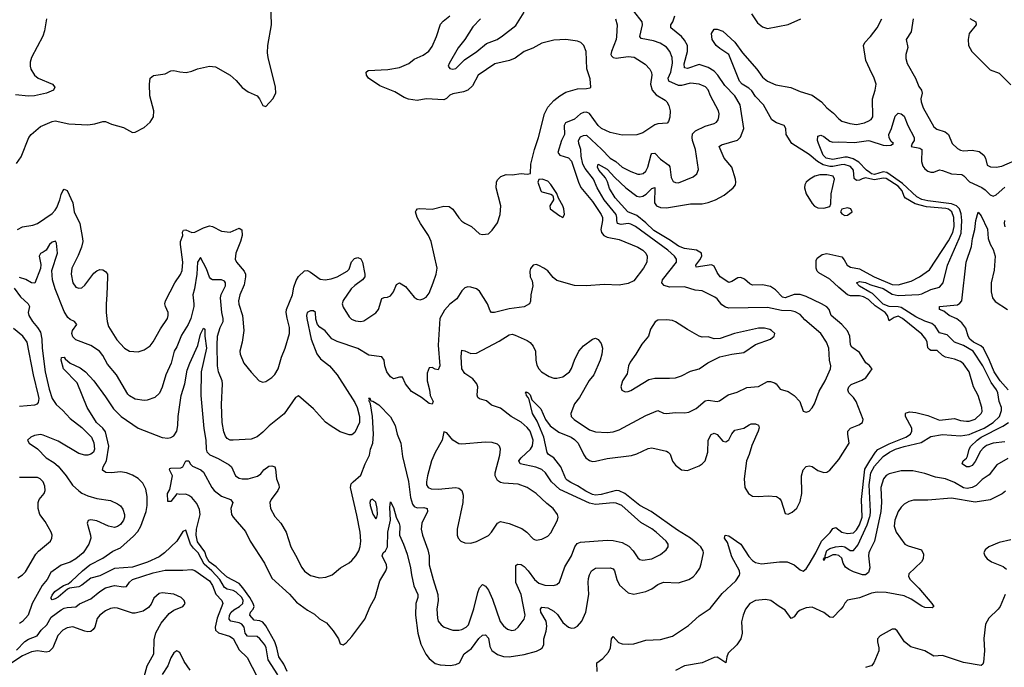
# Model space of a CAD drawing. Header units: inches. Extents: x 1694797 to 1849917, y 907313 to 1017959.
# Tile 97 of 256: x 1724271 to 1730906, y 942879 to 947244. Entities that reach past the tile are written whole.
import ezdxf

# ---------------------------------------------------------------- set-up
doc = ezdxf.new("R2010")
doc.units = ezdxf.units.IN
doc.header["$MEASUREMENT"] = 0
doc.layers.add('B7924', color=7, linetype='Continuous')
doc.layers.add('B7934', color=7, linetype='Continuous')

msp = doc.modelspace()

# ---------------------------------------------------------------- linework, layer by layer
at = {"layer": 'B7924', "color": 5}
for points, elevation in [([(1724250, 946274.4), (1724280.9, 946319.1), (1724333.3, 946450), (1724348.4, 946470), (1724410, 946524.7), (1724490, 946558.5), (1724510, 946562), (1724603, 946543), (1724730, 946536.1), (1724776.8, 946543.2), (1724830, 946558.3), (1724850, 946556.9), (1724890, 946539), (1724970, 946517.1), (1725030, 946482.8), (1725050, 946486.8), (1725110, 946518), (1725150, 946553.4), (1725173, 946590), (1725174, 946630), (1725147.6, 946730), (1725145.3, 946810), (1725150.8, 946849.2), (1725171.8, 946868.2), (1725250, 946878.3), (1725290, 946899.5), (1725310, 946901.7), (1725350, 946891.7), (1725392.3, 946887.7), (1725430, 946896.5), (1725470, 946913.1), (1725550, 946930.3), (1725590, 946927.2), (1725690, 946870.4), (1725730, 946834), (1725770, 946787.3), (1725810, 946757.3), (1725870.4, 946730.4), (1725887.3, 946710), (1725910, 946664.7), (1725930, 946658), (1725975.6, 946710), (1725996.9, 946750), (1725995.1, 946790), (1725944.7, 946990), (1725940.8, 947020.8), (1725943.5, 947070), (1725968.7, 947210), (1725964, 947356)], 820), ([(1726010, 942828.4), (1725946.1, 942930), (1725931.9, 943010), (1725922.8, 943030), (1725890, 943071.4), (1725870, 943086.4), (1725805.7, 943090), (1725790, 943108.8), (1725782.4, 943150), (1725768.8, 943168.8), (1725750, 943178), (1725693, 943190), (1725683.3, 943203.3), (1725685.5, 943230), (1725696.6, 943250), (1725713.1, 943266.9), (1725752.5, 943290), (1725773.4, 943310), (1725775.7, 943330), (1725766.7, 943350), (1725730, 943386.3), (1725710, 943397.4), (1725670, 943405.5), (1725650, 943416.2), (1725620.2, 943470), (1725566.2, 943530), (1725514, 943574), (1725472.4, 943650), (1725441.8, 943681.8), (1725422.5, 943710), (1725390, 943802.9), (1725370, 943795.1), (1725330.1, 943729.9), (1725247.7, 943650), (1725210, 943623.9), (1725131.7, 943588.3), (1725030, 943553.9), (1724910, 943545.9), (1724810, 943496.4), (1724750, 943478.8), (1724690, 943432.5), (1724670, 943422.1), (1724606.8, 943413.2), (1724593.4, 943406.6), (1724530, 943351.2), (1724510, 943339.8), (1724490, 943334.5), (1724483.6, 943343.6), (1724482.3, 943350), (1724490, 943365.5), (1724508.4, 943390), (1724565.1, 943430), (1724597.4, 943442.6), (1724620.3, 943459.7), (1724693.6, 943530), (1724742.7, 943570), (1724830, 943614.4), (1724897.8, 943662.2), (1724950, 943684.6), (1725037, 943763), (1725066.7, 943793.3), (1725088.1, 943830), (1725123, 943930), (1725130.4, 943970), (1725129.9, 944030), (1725120.8, 944080.8), (1725100.4, 944120.4), (1725070, 944151.7), (1725030, 944175.1), (1724990, 944189.8), (1724950, 944196), (1724890, 944189.8), (1724851.5, 944191.5), (1724828.3, 944208.3), (1724834, 944230), (1724856.5, 944270), (1724872, 944370), (1724850, 944465.4), (1724831.5, 944490), (1724788.6, 944530), (1724724.7, 944630), (1724657.1, 944797.1), (1724565.7, 944890), (1724550, 944948.7), (1724553.2, 944966.8), (1724570, 944970.4), (1724578, 944958), (1724610.1, 944930.1), (1724677.7, 944897.7), (1724714, 944870), (1724770.7, 944810.7), (1724850, 944702.7), (1724902.3, 944622.3), (1724954.5, 944570), (1725070, 944490.7), (1725230, 944427.3), (1725270, 944422.4), (1725290, 944427.1), (1725310, 944440.2), (1725328.7, 944471.3), (1725336.6, 944510), (1725338, 944570), (1725358.6, 944710), (1725382.7, 944790), (1725399.2, 944880.8), (1725416.2, 944930), (1725471.8, 945048.2), (1725490, 945125.5), (1725510, 945164), (1725517.3, 945157.3), (1725519, 945110), (1725530.5, 945030), (1725493.2, 944870), (1725491.2, 944710), (1725512.2, 944487.8), (1725526.1, 944410), (1725526.7, 944350), (1725531, 944331), (1725551, 944311), (1725607.4, 944287.4), (1725683, 944243), (1725697.3, 944230), (1725725.8, 944170), (1725750, 944154), (1725770, 944148.4), (1725810, 944149.2), (1725872.5, 944167.5), (1725895.9, 944184.1), (1725915.8, 944210), (1725950, 944234.6), (1725970, 944238), (1725990.3, 944230.3), (1725995.3, 944215.3), (1726000.2, 944150), (1726016.9, 944110), (1726018.8, 944090), (1726010.1, 944069.9), (1725964.6, 944010), (1725956.5, 943990), (1725961.1, 943950), (1725990, 943896.3), (1726030.2, 943850.2), (1726066.3, 943790), (1726097.7, 943690), (1726130, 943635.8), (1726171.5, 943551.5), (1726190, 943527.4), (1726230, 943498.3), (1726290, 943482.3), (1726333.5, 943486.5), (1726377.1, 943502.9), (1726432.7, 943550), (1726490, 943583.7), (1726510, 943599.5), (1726535.6, 943630), (1726555.8, 943664.2), (1726565.7, 943694.3), (1726570.4, 943730), (1726564.4, 943790), (1726543.4, 943903.4), (1726499.7, 944090), (1726505.4, 944114.6), (1726517, 944130), (1726570, 944173.4), (1726597.8, 944250), (1726628.9, 944310), (1726635, 944350), (1726649.9, 944390.1), (1726654.4, 944450), (1726648.2, 944570), (1726633.9, 944653.9), (1726626.6, 944673.4), (1726627.8, 944687.8), (1726624, 944690), (1726625.2, 944694.8), (1726630, 944693), (1726635.9, 944675.9), (1726650, 944674), (1726690, 944647.5), (1726770, 944568), (1726800.8, 944510), (1726815.4, 944450), (1726839.8, 944390), (1726850, 944301), (1726890, 944131), (1726903.3, 944023.3), (1726918, 943978), (1726930, 943963.9), (1726950, 943954.7), (1726995.2, 943955.2), (1727016.4, 943950), (1727019.1, 943930), (1726981.6, 943850), (1726977.2, 943810), (1726986.2, 943770), (1727022.2, 943670), (1727029.3, 943630), (1727031, 943570), (1727056.5, 943470), (1727088.6, 943370), (1727090.2, 943330), (1727081.3, 943270), (1727085.2, 943210), (1727090.4, 943190), (1727110, 943164.4), (1727130.8, 943150), (1727190, 943128.9), (1727230, 943128.9), (1727250, 943134.6), (1727279.5, 943150), (1727294.4, 943165.6), (1727330, 943273.4), (1727357.6, 943382.4), (1727370, 943414), (1727390, 943436.3), (1727410, 943426), (1727430, 943399.3), (1727457.7, 943337.7), (1727508.2, 943188.2), (1727530, 943158.4), (1727557.1, 943137.1), (1727587.7, 943127.7), (1727610, 943131.8), (1727629.7, 943150), (1727670, 943204.4), (1727676.2, 943230), (1727651, 943370), (1727614.2, 943450), (1727614.5, 943565.5), (1727624.7, 943575.3), (1727650, 943571), (1727670, 943558), (1727698.2, 943530), (1727741, 943470), (1727770, 943445.8), (1727810, 943432.3), (1727868.7, 943431.3), (1727890, 943438), (1727907.6, 943452.4), (1727944.6, 943555.4), (1727988.9, 943630), (1728010.9, 943690), (1728027.2, 943712.8), (1728050, 943722.8), (1728230, 943735.2), (1728270, 943733.1), (1728330, 943720.9), (1728375.5, 943695.5), (1728404.4, 943664.4), (1728436.4, 943616.4), (1728450, 943606.5), (1728470, 943601.3), (1728530, 943611.2), (1728590, 943639), (1728628, 943670), (1728639.7, 943690), (1728640.5, 943710), (1728628.2, 943730), (1728559.8, 943790), (1728530, 943812.9), (1728455.7, 943855.7), (1728328.4, 943970), (1728290, 943986.4), (1728270, 943988.6), (1728150, 943977.5), (1728110, 943985.7), (1727910, 944078.2), (1727854.3, 944130), (1727815, 944190), (1727790, 944213.3), (1727749, 944229), (1727642.6, 944250), (1727635.3, 944270), (1727649, 944290), (1727712.5, 944350), (1727727.1, 944372.9), (1727730.3, 944410), (1727710, 944469.8), (1727690, 944494.9), (1727650, 944530.7), (1727582.9, 944570), (1727510, 944625.1), (1727450, 944647), (1727415.5, 944675.5), (1727368.8, 944688.8), (1727358.3, 944698.3), (1727353, 944713), (1727358.9, 944770), (1727351.7, 944790), (1727324.3, 944824.3), (1727270, 944859.8), (1727249.8, 944890), (1727246.2, 944973.8), (1727250, 945016), (1727270, 945012.4), (1727310, 944994.6), (1727350, 944996), (1727502.4, 945077.6), (1727570, 945119), (1727590, 945123.6), (1727610, 945118.3), (1727690, 945082.3), (1727710, 945068.5), (1727730, 945044.4), (1727746.9, 945010), (1727749.2, 944950), (1727756.2, 944916.2), (1727768.9, 944890), (1727787, 944870), (1727838.6, 944838.6), (1727870, 944827.6), (1727890, 944827.7), (1727930, 944837.5), (1727974.9, 944870), (1727990, 944893.1), (1728009.9, 944950.1), (1728037.7, 945010), (1728070, 945046.3), (1728130, 945090.4), (1728150, 945097.1), (1728170, 945088.4), (1728190, 945060.5), (1728198.5, 945030), (1728194.5, 944990), (1728182.3, 944950), (1728139, 944850), (1728108.7, 944811.3), (1728042.7, 944697.3), (1728010, 944655.4), (1727983.9, 944590), (1727986.7, 944570), (1728007.2, 944550), (1728110, 944480.2), (1728150, 944467.1), (1728230, 944462.4), (1728270, 944466.9), (1728310, 944478.8), (1728490, 944575.2), (1728570, 944609), (1728610, 944591.6), (1728630, 944590.2), (1728690, 944596.9), (1728750, 944594), (1728780.6, 944599.4), (1728830, 944622.7), (1728890, 944674.2), (1728910, 944680.2), (1728969.7, 944670.3), (1728985.5, 944674.5), (1729044.5, 944715.5), (1729106.3, 944733.6), (1729170, 944765.6), (1729250, 944772.6), (1729310, 944805.2), (1729330, 944805.7), (1729356.3, 944796.3), (1729368.7, 944788.7), (1729394.6, 944754.6), (1729450, 944737), (1729490.6, 944710), (1729527.7, 944670), (1729550, 944604.7), (1729570, 944598), (1729590, 944606), (1729611.4, 944628.6), (1729625.8, 944654.2), (1729659, 944741), (1729698.5, 944810), (1729734.8, 944890), (1729736.4, 944910), (1729727.2, 944950), (1729722.2, 945030), (1729707.7, 945070), (1729669.7, 945130), (1729561.8, 945221.7), (1729530, 945256.4), (1729496.1, 945276.1), (1729470, 945281.3), (1729403.3, 945283.3), (1729310, 945304.1), (1729050, 945299.6), (1729026.4, 945306.4), (1729001.8, 945321.8), (1728970, 945362.7), (1728954.9, 945374.9), (1728870, 945416), (1728821.8, 945421.8), (1728750, 945444.4), (1728650, 945441.5), (1728612.8, 945452.8), (1728598.7, 945470), (1728603.1, 945490), (1728695.8, 945610), (1728697.6, 945630), (1728682.5, 945650), (1728637.9, 945690), (1728420.7, 945850), (1728390, 945865.7), (1728370, 945869.4), (1728324.6, 945864.6), (1728299.8, 945870), (1728293.8, 945890), (1728295.6, 945910), (1728291.2, 945930), (1728208.7, 946030), (1728162.7, 946110), (1728138, 946170), (1728081.5, 946241.5), (1728066.3, 946270), (1728054.8, 946325.2), (1728051.7, 946370), (1728037.7, 946410), (1728036.9, 946430), (1728050, 946453.5), (1728070, 946464.7), (1728090, 946466.7), (1728191.6, 946371.6), (1728248.8, 946310), (1728288.6, 946288.6), (1728330.3, 946250), (1728390, 946220.6), (1728436, 946204), (1728450, 946202), (1728471.9, 946208.1), (1728490, 946223.6), (1728503.9, 946250), (1728525.5, 946334.5), (1728530, 946342), (1728550, 946344.7), (1728590, 946303.8), (1728644.2, 946264.2), (1728652.9, 946252.9), (1728661.2, 946181.2), (1728673.8, 946153.8), (1728690, 946146.3), (1728710, 946145.5), (1728810, 946184.2), (1728834.1, 946205.9), (1728845.4, 946234.6), (1728825.3, 946370), (1728804.2, 946430), (1728801.4, 946450), (1728805.7, 946474.3), (1728825.7, 946494.3), (1728890, 946527.6), (1728950, 946545.2), (1728966, 946554), (1728977.2, 946570), (1728983.1, 946590), (1728984.8, 946610), (1728979.8, 946630), (1728926.6, 946730), (1728910.6, 946770.6), (1728891.7, 946791.7), (1728849.9, 946809.9), (1728790, 946816.5), (1728730, 946801.6), (1728710, 946800.9), (1728644.1, 946830), (1728639.6, 946850), (1728659, 946890), (1728670.4, 946950.4), (1728668.4, 946990), (1728652.3, 947030), (1728630, 947058.7), (1728586.9, 947086.9), (1728541, 947101), (1728457.6, 947117.6), (1728449.1, 947130), (1728467, 947210), (1728466.2, 947230), (1728410, 947301.2)], 740), ([(1727376.2, 947250), (1727324, 947196), (1727270, 947110.2), (1727224.8, 947055.2), (1727165, 946950), (1727159.2, 946930), (1727170, 946914.7), (1727189.8, 946909.8), (1727210, 946914.6), (1727267.5, 946972.5), (1727350.9, 947030), (1727416.7, 947083.3), (1727488.6, 947111.4), (1727525.1, 947134.9), (1727614.6, 947205.4), (1727670, 947295.3)], 760), ([(1729203, 947282.9), (1729243.4, 947223.3), (1729276.1, 947196.1), (1729310, 947185.2), (1729450, 947212.1), (1729535.6, 947250)], 720), ([(1724451.1, 947250), (1724438.9, 947170), (1724427.2, 947132.8), (1724350.2, 946990), (1724341, 946959), (1724340.6, 946930), (1724346.3, 946910), (1724371.4, 946870), (1724395.8, 946850), (1724492.2, 946810), (1724507, 946790), (1724499.3, 946770), (1724451.8, 946748.2), (1724370, 946731.4), (1724330, 946728.3), (1724243.1, 946736.9)], 820), ([(1724255.1, 945830), (1724290, 945847.5), (1724359.8, 945860.2), (1724390, 945870.8), (1724490, 945938.6), (1724510, 945959.7), (1724520.8, 945979.2), (1724541.4, 946030), (1724550, 946066.8), (1724562, 946090), (1724570, 946101.6), (1724590, 946092.7), (1724629.2, 946010), (1724637.6, 945950), (1724675, 945870), (1724694.5, 945770), (1724695.2, 945750), (1724687.1, 945710), (1724665.7, 945654.3), (1724623.2, 945570), (1724616.9, 945530), (1724629, 945470), (1724650, 945441.6), (1724670, 945434), (1724690, 945437.6), (1724710, 945454), (1724770, 945536.4), (1724790, 945552.4), (1724810, 945559.3), (1724830, 945558), (1724850, 945547.3), (1724861.6, 945530), (1724862.6, 945510), (1724859, 945390), (1724852.5, 945330), (1724853.1, 945270), (1724859.3, 945210), (1724870, 945176.3), (1724926.2, 945086.2), (1724976.4, 945030), (1725010.2, 945010.2), (1725070, 945004.6), (1725110, 945018.7), (1725150, 945047), (1725170, 945072.2), (1725218.7, 945161.3), (1725266, 945230), (1725272, 945250), (1725270.9, 945270), (1725254, 945310), (1725249.8, 945330), (1725253.1, 945350), (1725315.6, 945470), (1725354.4, 945525.6), (1725365.8, 945554.2), (1725370.4, 945610), (1725353.7, 945730), (1725355.4, 945750), (1725370.8, 945790), (1725368.8, 945811.2), (1725374, 945826), (1725390, 945828.8), (1725430, 945810.2), (1725450, 945811.8), (1725510, 945840.9), (1725550, 945854.3), (1725570, 945850.3), (1725630, 945819.6), (1725688.2, 945811.8), (1725750, 945838.4), (1725766.7, 945826.7), (1725769.1, 945790), (1725759.4, 945750), (1725727.4, 945670), (1725723.8, 945630), (1725732, 945610), (1725783.7, 945550), (1725791.7, 945530), (1725793, 945510), (1725783.8, 945456.2), (1725754.2, 945390), (1725745.2, 945350), (1725747.2, 945327.2), (1725772.7, 945250), (1725780.7, 945150), (1725770.3, 945070), (1725753.7, 945010), (1725755.8, 944990), (1725782, 944930), (1725830, 944868.5), (1725883.8, 944810), (1725910, 944802), (1725930, 944805.3), (1725970, 944833.1), (1725990, 944853.1), (1726013.3, 944890), (1726035.2, 944970), (1726059.3, 945030), (1726089.6, 945130), (1726089.7, 945170), (1726072.7, 945232.7), (1726066.6, 945270), (1726068.2, 945291.8), (1726108.8, 945390), (1726118.7, 945441.3), (1726133.6, 945486.4), (1726150, 945513.8), (1726190, 945551.6), (1726210, 945552.7), (1726230, 945543.1), (1726294.6, 945494.6), (1726330, 945490.3), (1726370, 945496.5), (1726410, 945510.3), (1726477.4, 945550), (1726490, 945561.7), (1726507.8, 945612.2), (1726526.1, 945633.9), (1726550, 945641.4), (1726570, 945632.1), (1726581.2, 945610), (1726596.8, 945530), (1726595.5, 945510), (1726581.7, 945490), (1726530, 945453.6), (1726505.4, 945430), (1726450, 945351.6), (1726444.2, 945330), (1726450, 945306.8), (1726490, 945242), (1726506, 945226), (1726533.7, 945213.7), (1726569.7, 945210.3), (1726590, 945214.9), (1726671.1, 945268.9), (1726689.7, 945290.3), (1726710, 945366), (1726727.6, 945372.4), (1726750, 945373), (1726770, 945382), (1726789.6, 945410), (1726810, 945458.8), (1726829.6, 945470.4), (1726870, 945445.5), (1726930, 945373), (1726950, 945360.4), (1726970, 945357), (1726990, 945361.7), (1727010, 945373.4), (1727030, 945400.4), (1727057.6, 945470), (1727078, 945530), (1727083.1, 945570), (1727044, 945750), (1727025.7, 945790), (1726970.9, 945870), (1726949.8, 945910), (1726937.6, 945950), (1726942, 945958), (1726951.2, 945968.8), (1726967.7, 945972.3), (1727050, 945968.1), (1727130, 945987.5), (1727164.2, 945984.2), (1727190, 945967.6), (1727230, 945908.2), (1727250, 945886.7), (1727270, 945872), (1727316.3, 945850), (1727370, 945801.6), (1727390, 945795.5), (1727430, 945800.7), (1727454.5, 945825.5), (1727490, 945876), (1727509.5, 945930), (1727513.6, 945990), (1727482, 946110), (1727482.7, 946150), (1727490, 946164.7), (1727512.9, 946187.1), (1727550, 946200.7), (1727590, 946198), (1727650, 946207.3), (1727690, 946202.8), (1727713.2, 946206.8), (1727714.5, 946270), (1727739.7, 946370), (1727766.8, 946450), (1727807.2, 946610), (1727830, 946654), (1727870, 946698.9), (1727910, 946731.8), (1727950, 946755.6), (1728030, 946778.5), (1728090, 946779.3), (1728115.1, 946784.9), (1728119, 946790), (1728114.2, 946845.8), (1728092.7, 946912.7), (1728087.1, 947030), (1728073, 947070), (1728051.6, 947090), (1728030, 947099.8), (1727950, 947109.8), (1727870, 947105.3), (1727790, 947086.4), (1727728.1, 947051.9), (1727670.6, 947029.4), (1727610, 946985.1), (1727570.8, 946970), (1727473.6, 946946.4), (1727359.3, 946870), (1727321.2, 946798.8), (1727291.7, 946770), (1727261.9, 946758.1), (1727190, 946744.8), (1727170, 946734.8), (1727147.5, 946712.5), (1727130, 946704.8), (1727010, 946711.5), (1726950, 946700.2), (1726890, 946708.6), (1726860.6, 946720.6), (1726798.7, 946758.7), (1726698.1, 946798.1), (1726620.9, 946850), (1726608.8, 946870), (1726606, 946890), (1726618.9, 946901.1), (1726750.5, 946909.5), (1726830, 946922.2), (1726892.2, 946947.8), (1726930, 946978.3), (1726990, 947005.5), (1727027.8, 947032.2), (1727050, 947063.1), (1727079.4, 947130), (1727106.6, 947213.4), (1727124.7, 947235.3), (1727169.7, 947270)], 780), ([(1728285.3, 947250), (1728296.1, 947210), (1728293.5, 947130), (1728289.8, 947110), (1728257.7, 947030), (1728253.3, 947010), (1728259.8, 946999.8), (1728269.6, 946990), (1728290, 946985.4), (1728370, 946996.3), (1728411, 946991), (1728484.6, 946944.6), (1728517.6, 946910), (1728528, 946888), (1728529.8, 946869.8), (1728522, 946810), (1728532.1, 946770), (1728558.8, 946738.8), (1728621.2, 946701.2), (1728632.4, 946690), (1728645.3, 946665.3), (1728653, 946630), (1728652.2, 946587.8), (1728642.8, 946557.2), (1728633.5, 946546.5), (1728570, 946541.8), (1728550, 946535.8), (1728470, 946482.3), (1728430, 946468.9), (1728330, 946465.8), (1728250, 946483.8), (1728191.6, 946510), (1728168.1, 946530), (1728111.1, 946611.1), (1728090, 946620.4), (1728070, 946619.5), (1728050, 946609.4), (1728010, 946572.9), (1727948.8, 946550), (1727939.9, 946530), (1727942, 946470), (1727922.4, 946430), (1727896.8, 946350), (1727911.7, 946331.7), (1727970, 946313), (1727990.2, 946290.2), (1728035.8, 946150), (1728052.7, 946112.7), (1728130, 946017.8), (1728189.1, 945930), (1728198, 945910), (1728198.7, 945890), (1728187.7, 945830), (1728192.3, 945810), (1728206.6, 945790), (1728230, 945778.3), (1728310, 945761.6), (1728436.3, 945710), (1728470.9, 945690), (1728489.8, 945670), (1728499.2, 945650), (1728496.8, 945610), (1728475.3, 945570), (1728410, 945484.2), (1728370, 945465.3), (1728310, 945453.7), (1728210, 945460.3), (1728089.7, 945450.3), (1728010, 945453.6), (1727890, 945485.2), (1727866.1, 945506.1), (1727830, 945550.3), (1727803, 945570), (1727770, 945588.2), (1727750, 945593), (1727730, 945590.7), (1727712, 945568), (1727707.6, 945550), (1727711.6, 945510), (1727723.5, 945483.5), (1727728.3, 945450), (1727715.8, 945390), (1727712.8, 945347.2), (1727706, 945330), (1727671.1, 945308.9), (1727570, 945294.7), (1727470, 945270.4), (1727450.5, 945270.5), (1727442, 945282), (1727424, 945330), (1727370, 945414.4), (1727350, 945430.4), (1727310, 945440.4), (1727290, 945443.8), (1727270, 945437.1), (1727250, 945415.5), (1727217.5, 945362.5), (1727170, 945326.3), (1727132.9, 945287.1), (1727102, 945230), (1727091.6, 945050), (1727102.4, 944910), (1727090, 944884), (1727070, 944888.2), (1727050, 944899.3), (1727030, 944897.3), (1727017.6, 944862.4), (1727016.9, 944810), (1727033, 944750), (1727037, 944710), (1727056, 944670), (1727050, 944652), (1727030, 944657.3), (1726977.6, 944697.6), (1726910, 944737), (1726871.5, 944790), (1726850, 944834), (1726830, 944835.5), (1726790, 944824.4), (1726770, 944837.1), (1726745.5, 944870), (1726732.2, 944910), (1726726.7, 944950), (1726711.5, 944971.5), (1726622.5, 944982.5), (1726548.7, 945028.7), (1726410, 945075), (1726373.6, 945093.6), (1726330, 945148.1), (1726292.3, 945172.3), (1726278.7, 945190), (1726266.7, 945226.7), (1726264.2, 945270), (1726250, 945280.8), (1726230, 945282.4), (1726208.9, 945270), (1726203.9, 945250), (1726206.1, 945230), (1726234.8, 945090), (1726272, 944992), (1726298.3, 944958.3), (1726357.8, 944910), (1726409.2, 944850), (1726530, 944664.8), (1726545.3, 944630), (1726560.1, 944570), (1726560.2, 944530), (1726530, 944461.7), (1726510, 944444.9), (1726490, 944445.4), (1726430, 944467.2), (1726370, 944503.6), (1726331.6, 944531.6), (1726250, 944620.4), (1726150, 944708.2), (1726130, 944698), (1726052.6, 944587.4), (1725952.9, 944507.1), (1725910, 944464.4), (1725870, 944432.7), (1725830, 944417.6), (1725709.1, 944409.1), (1725690, 944410.3), (1725670, 944420.4), (1725657.6, 944437.6), (1725646.9, 944466.9), (1725635.6, 944530), (1725630.2, 944650), (1725638, 944790), (1725635.2, 944810), (1725611.3, 944871.3), (1725604.7, 944910), (1725601.3, 945050), (1725604.4, 945110), (1725621.4, 945170), (1725641.5, 945210), (1725642.7, 945230), (1725633.1, 945270), (1725624.5, 945370), (1725628.4, 945391.6), (1725658.5, 945450), (1725658.6, 945470), (1725650, 945482.6), (1725630.9, 945490.9), (1725570.2, 945490.2), (1725558.5, 945498.5), (1725549.5, 945509.5), (1725530, 945566), (1725490, 945640.7), (1725469.9, 945610.1), (1725463.7, 945530), (1725448.1, 945430), (1725436.4, 945390), (1725444.8, 945330), (1725443.4, 945310), (1725424.3, 945230), (1725405.8, 945190), (1725362.2, 945117.8), (1725330, 945039.5), (1725310.7, 945009.3), (1725291.8, 944928.2), (1725254.6, 944850), (1725231.6, 944768.4), (1725213.1, 944726.9), (1725181.3, 944698.7), (1725130, 944680.4), (1725110, 944678.4), (1725050, 944687), (1725010, 944708.9), (1724999.7, 944719.7), (1724922.6, 944850), (1724862.5, 944922.5), (1724830, 944981.2), (1724808.4, 945010), (1724750, 945048.7), (1724650, 945085.4), (1724630, 945105.7), (1724622.8, 945130), (1724625.9, 945150), (1724656.4, 945190), (1724640.5, 945210), (1724610, 945223.8), (1724596.3, 945236.3), (1724570, 945277.7), (1724510, 945430.2), (1724492.7, 945490), (1724487.2, 945552.8), (1724526, 945670), (1724518.4, 945738.4), (1724511.1, 945751.1), (1724490, 945743.8), (1724472.1, 945730), (1724448.2, 945691.8), (1724430, 945676.9), (1724410, 945668.2), (1724402.5, 945650), (1724413.1, 945593.1), (1724411.9, 945568.1), (1724372.3, 945467.7), (1724350, 945471.6), (1724312.7, 945492.7), (1724270, 945506.3)], 760), ([(1730000, 944909.3), (1729999.5, 944910), (1729972.2, 944932.2), (1729930, 945000.4), (1729878, 945038), (1729870, 945052.7), (1729865.4, 945110), (1729850, 945146), (1729809.9, 945189.9), (1729739.1, 945250), (1729724.8, 945290), (1729708.8, 945308.8), (1729674, 945330), (1729570, 945379.5), (1729530, 945391.7), (1729490, 945391.6), (1729430, 945369.9), (1729410, 945373.4), (1729363.5, 945423.5), (1729330, 945444.7), (1729276.9, 945456.9), (1729210, 945455), (1729190, 945463.8), (1729155.1, 945495.1), (1729130, 945506), (1729110, 945504), (1729070, 945478.9), (1729050, 945472.7), (1728990, 945511.5), (1728970, 945539.8), (1728950, 945583.9), (1728932.4, 945592.4), (1728830, 945576), (1728826.3, 945590), (1728854.6, 945625.4), (1728867, 945650), (1728865.2, 945670), (1728831.9, 945690), (1728750, 945701.2), (1728710, 945717.5), (1728656.8, 945756.8), (1728543.4, 945823.4), (1728490, 945875.3), (1728430, 945923.4), (1728369.1, 945949.1), (1728283.4, 946043.4), (1728245.6, 946105.6), (1728231.9, 946151.9), (1728218.5, 946178.5), (1728174, 946230), (1728163.6, 946250), (1728170, 946270.9), (1728230, 946235.9), (1728280.3, 946180.3), (1728355.7, 946110), (1728430, 946054.3), (1728450, 946050.1), (1728470, 946054), (1728491.9, 946068.1), (1728530, 946106.7), (1728550, 946113.1), (1728547.8, 946010), (1728562.8, 945990), (1728590, 945978.5), (1728630, 945976.4), (1728790, 946002.2), (1728870, 946003.9), (1728910, 946011.6), (1728958.7, 946030), (1729018.4, 946061.6), (1729077.7, 946110), (1729093.3, 946130), (1729097.2, 946150), (1729093.8, 946170), (1729069.8, 946250), (1729017, 946310), (1728983.5, 946390), (1729000.4, 946399.6), (1729108.3, 946431.7), (1729128.7, 946451.3), (1729151.2, 946510), (1729126.6, 946670), (1729088.8, 946730), (1729021.6, 946801.6), (1728974.5, 946870), (1728950, 946897.3), (1728910, 946923), (1728850, 946943.2), (1728770, 946914.1), (1728750, 946919.1), (1728747.7, 946947.7), (1728769.9, 947030), (1728770.9, 947070), (1728750, 947106.5), (1728730.3, 947130.3), (1728658.4, 947190), (1728657.8, 947210), (1728673.1, 947230), (1728685.6, 947270)], 720), ([(1730000, 946170.9), (1729970, 946177.5), (1729947.9, 946172.1), (1729930, 946161.6), (1729910, 946161.4), (1729894.2, 946174.2), (1729889.9, 946230), (1729870, 946253.6), (1729827.1, 946267.1), (1729806.8, 946266.8), (1729750, 946254.4), (1729730, 946254.4), (1729684.8, 946264.8), (1729647.9, 946287.9), (1729590, 946336.5), (1729473.1, 946410), (1729436.1, 946470), (1729432.7, 946510), (1729423.1, 946530), (1729369.8, 946550), (1729340.2, 946570), (1729282, 946670), (1729230, 946726), (1729203.7, 946763.7), (1729183.5, 946783.5), (1729138.4, 946810), (1729120.3, 946830), (1729049.9, 947009.9), (1728988, 947050), (1728965.1, 947070), (1728937.2, 947110), (1728933.2, 947150), (1728950, 947181), (1728970, 947179.5), (1729010, 947166.4), (1729090, 947091.6), (1729141.2, 947021.2), (1729238.9, 946910), (1729276.1, 946856.1), (1729310, 946830.8), (1729365.1, 946805.1), (1729467.9, 946787.9), (1729530, 946759.8), (1729610, 946734.4), (1729673.8, 946690), (1729710.2, 946650), (1729755.1, 946615.1), (1729790, 946576.5), (1729810, 946561.3), (1729864.7, 946544.7), (1729910, 946537.8), (1729963.7, 946550), (1729996.2, 946563.8), (1730000, 946566)], 680), ([(1730000, 946911.6), (1729972, 946970), (1729955.8, 947070), (1729966.2, 947090), (1730000, 947126.4)], 680), ([(1730000, 946213.1), (1729977.2, 946230), (1729924.5, 946284.5), (1729886.5, 946306.5), (1729850, 946317.5), (1729830, 946318.2), (1729750, 946302.7), (1729706, 946310), (1729685, 946330), (1729652.9, 946410), (1729646.3, 946430), (1729650, 946458), (1729670, 946465.7), (1729690, 946457.4), (1729730, 946426), (1729750, 946418), (1729790, 946421.3), (1729895.4, 946415.4), (1729990, 946430.1), (1730000, 946427.1)], 660), ([(1730000, 945348.2), (1729990, 945357.8), (1729956.1, 945376.1), (1729930, 945383.4), (1729870, 945383.9), (1729850, 945390.7), (1729790, 945438.3), (1729730, 945496), (1729656.9, 945536.9), (1729644.3, 945550), (1729638.5, 945570), (1729638.5, 945621.5), (1729643.6, 945636.4), (1729678, 945662), (1729710, 945669), (1729810, 945644.7), (1729826.6, 945626.6), (1729847.5, 945590), (1729870, 945575.3), (1729930, 945565.9), (1730000, 945526.3)], 680), ([(1730000, 945408.2), (1729930, 945447.7), (1729909.7, 945470), (1729930, 945479.7), (1729970, 945473.1), (1730000, 945460.2)], 660), ([(1724234.6, 945434.6), (1724275.8, 945375.8), (1724327.8, 945330), (1724336.2, 945310), (1724327, 945270), (1724332.3, 945250), (1724356.9, 945210), (1724391.2, 945170), (1724410, 945137), (1724421, 945090), (1724421.5, 945030), (1724441.9, 944870), (1724470, 944753), (1724490, 944689.8), (1724517, 944650), (1724561.7, 944610), (1724610, 944555.4), (1724690, 944496.1), (1724753.7, 944430), (1724771.3, 944391.3), (1724774.3, 944350), (1724767.1, 944330), (1724750, 944314.9), (1724730, 944308.3), (1724710, 944308.4), (1724670, 944320.6), (1724530, 944403), (1724430, 944443.9), (1724410, 944447.7), (1724370, 944441.1), (1724345.2, 944430), (1724324.5, 944410), (1724335.6, 944390), (1724391.1, 944351.1), (1724449.7, 944290), (1724500.2, 944260.2), (1724530, 944235.3), (1724584.4, 944170), (1724627.3, 944107.3), (1724670, 944068), (1724690, 944053), (1724730, 944035), (1724790, 944017.4), (1724882.4, 944002.4), (1724930, 943982), (1724950, 943967.6), (1724965.3, 943945.3), (1724977.2, 943910), (1724976.5, 943890), (1724969.8, 943870), (1724950, 943842.7), (1724930, 943827.2), (1724910, 943822), (1724870, 943831), (1724790, 943865.2), (1724750, 943872.9), (1724731.6, 943868.4), (1724725.1, 943850), (1724749, 943770), (1724749.8, 943750), (1724737.1, 943710), (1724699.5, 943650), (1724650, 943610.9), (1724610, 943588.8), (1724550, 943567.8), (1724481.5, 943518.5), (1724456, 943470), (1724423.1, 943430), (1724354.5, 943310), (1724328, 943230), (1724290, 943187.6), (1724270, 943173.4)], 760), ([(1724270, 944639.7), (1724372.1, 944647.9), (1724390, 944654), (1724396.9, 944663.1), (1724401, 944690), (1724398.6, 944710), (1724362.9, 944850), (1724321.1, 945070), (1724292.7, 945110), (1724230, 945162.8)], 780), ([(1726072.5, 942850), (1726050, 942899.4), (1726016.1, 942950), (1726003.7, 943010), (1725989, 943050), (1725930, 943159.3), (1725910, 943183.2), (1725890, 943191.3), (1725850, 943197.1), (1725820.8, 943230), (1725827.1, 943250), (1725844.8, 943270), (1725849.9, 943290), (1725844.2, 943310), (1725822.6, 943350), (1725775.5, 943415.5), (1725750, 943443.2), (1725670, 943487.4), (1725630, 943519.8), (1725595.4, 943555.4), (1725548.4, 943590), (1725530, 943622.4), (1725517.9, 943657.9), (1725470, 943725), (1725461, 943770), (1725462.2, 943810), (1725486.5, 943910), (1725482.7, 943942.7), (1725464, 943984), (1725430, 944023.1), (1725410, 944038), (1725390, 944045.6), (1725350, 944043.7), (1725330, 944049), (1725290, 943996), (1725270, 943997.2), (1725266.9, 944050), (1725282.4, 944077.6), (1725299.6, 944170), (1725279.5, 944210), (1725282, 944218), (1725290, 944222), (1725357, 944223), (1725369.7, 944230.3), (1725390, 944270.7), (1725410, 944271), (1725419.3, 944250), (1725435.2, 944235.2), (1725492.2, 944210), (1725510, 944194.9), (1725566.3, 944090), (1725581.7, 944070), (1725631.8, 944031.8), (1725690.6, 944010), (1725706.4, 943990), (1725694, 943950), (1725698.7, 943910), (1725710.4, 943890), (1725793.3, 943793.3), (1725824.6, 943730), (1725921, 943581), (1725970, 943480.9), (1726090, 943372.6), (1726137.1, 943317.1), (1726210, 943264.4), (1726257, 943237), (1726290, 943206.5), (1726338.4, 943178.4), (1726384.2, 943124.2), (1726418, 943070), (1726430, 943038), (1726450, 943030.8), (1726470, 943044), (1726510, 943087.7), (1726595.8, 943204.2), (1726631.5, 943288.5), (1726665.7, 943350), (1726698.5, 943461.5), (1726737.8, 943530), (1726744.1, 943550), (1726743.5, 943570), (1726713.1, 943630), (1726720.4, 943650), (1726736, 943664), (1726750, 943690.7), (1726752.4, 943790), (1726768.5, 943870), (1726764.9, 943955.1), (1726770, 943994.4), (1726790, 943957.3), (1726807.6, 943890), (1726828.2, 943848.2), (1726832.8, 943830), (1726830.1, 943770), (1726857.7, 943710), (1726881.7, 943641.7), (1726905.1, 943550), (1726910, 943502.8), (1726927.5, 943427.5), (1726953.2, 943370), (1726953.1, 943350), (1726939.4, 943310), (1726938.7, 943230), (1726953.1, 943110), (1726974.6, 943034.6), (1727007, 942967), (1727030, 942938.5), (1727070, 942904.7), (1727104.4, 942895.6), (1727171.7, 942891.7), (1727210, 942898), (1727234.8, 942910), (1727265.8, 942970), (1727314.7, 943005.3), (1727365.8, 943074.2), (1727390, 943095.6), (1727410, 943098.1), (1727430, 943076.1), (1727439.1, 943019.1), (1727451.6, 942991.6), (1727490, 942964.8), (1727530, 942950.8), (1727570, 942949.5), (1727670, 942964.4), (1727753, 942987), (1727779.7, 943000.3), (1727792.6, 943010), (1727801.8, 943030), (1727802.6, 943070), (1727818.4, 943121.6), (1727822.7, 943157.3), (1727818.7, 943190), (1727783.6, 943250), (1727779.4, 943270), (1727790, 943285.2), (1727830, 943279.8), (1727870, 943258), (1727894, 943234), (1727930, 943180.9), (1727970, 943149.2), (1727990, 943143.9), (1728010, 943145.8), (1728030, 943156.1), (1728059.8, 943190), (1728086.6, 943250), (1728106.9, 943370), (1728101, 943450), (1728103.2, 943476.8), (1728110, 943502), (1728124.4, 943530), (1728150, 943546.5), (1728250, 943550.2), (1728270, 943543.1), (1728279.7, 943530), (1728294.5, 943470), (1728313, 943433), (1728370, 943380.9), (1728410, 943372.4), (1728490, 943389.2), (1728530, 943408.2), (1728570, 943436.5), (1728610, 943452.4), (1728710, 943447.9), (1728780.9, 943470), (1728810, 943488.9), (1728830, 943510.4), (1728852.9, 943547.1), (1728863.4, 943576.6), (1728878.5, 943650), (1728876.2, 943663.8), (1728861.2, 943690), (1728839.9, 943710), (1728790, 943749.5), (1728702.4, 943802.4), (1728525.7, 943930), (1728450.3, 943970.3), (1728348.1, 944050), (1728310, 944068.3), (1728290, 944071), (1728190, 944044.6), (1728150, 944040.3), (1728130, 944043.6), (1728085.4, 944065.4), (1728030, 944102.7), (1727983.8, 944123.8), (1727960.7, 944140.7), (1727951.9, 944150), (1727917.2, 944230), (1727870.5, 944290), (1727834.4, 944314.4), (1727825.8, 944325.8), (1727802.4, 944430), (1727758.2, 944538.2), (1727727.3, 944590), (1727704.1, 944684.1), (1727698.3, 944698.3), (1727686.4, 944710), (1727684.4, 944724.4), (1727677.2, 944730), (1727684.7, 944735.3), (1727697.1, 944730), (1727710, 944715.5), (1727721.6, 944681.6), (1727781.8, 944621.8), (1727814.6, 944550), (1727845.6, 944505.6), (1727903.2, 944463.2), (1727986, 944430), (1728010, 944415), (1728033.2, 944390), (1728071.5, 944311.5), (1728086.7, 944290), (1728110, 944271.9), (1728130, 944266.6), (1728150, 944267.5), (1728230, 944286.5), (1728393.4, 944306.6), (1728430, 944318.2), (1728505.9, 944354.1), (1728530, 944357.6), (1728630, 944336.1), (1728641.6, 944330), (1728655.1, 944315.1), (1728670, 944268.4), (1728690, 944242.4), (1728730.2, 944210.2), (1728770, 944205.2), (1728850, 944238), (1728870, 944250.2), (1728890, 944270.3), (1728908.4, 944330), (1728910.6, 944410), (1728930, 944448.9), (1728950, 944457.6), (1728970, 944449.1), (1729010, 944403.9), (1729030, 944398.2), (1729050, 944413.4), (1729070, 944453.4), (1729090, 944477.7), (1729150, 944490.4), (1729185.7, 944514.3), (1729200.9, 944519.1), (1729230, 944519.6), (1729250, 944512.2), (1729252.7, 944492.7), (1729247.1, 944470), (1729204.9, 944375.1), (1729186.7, 944313.3), (1729168, 944270), (1729153.1, 944150), (1729158.3, 944090), (1729181.3, 944050), (1729210, 944032.9), (1729250, 944030.3), (1729315.4, 944035.4), (1729370.3, 944030.3), (1729390, 944017.1), (1729401.3, 944001.3), (1729430, 943916.3), (1729450, 943910.4), (1729475.2, 943924.8), (1729507.5, 943952.5), (1729530, 943997.3), (1729542, 944050), (1729538.7, 944170), (1729550, 944210.3), (1729570, 944232.3), (1729590, 944237.2), (1729611.7, 944231.7), (1729650, 944206.5), (1729690, 944192.2), (1729710, 944194.9), (1729730, 944208), (1729790, 944280.3), (1729859.3, 944390), (1729850.6, 944450), (1729852.4, 944470), (1729869.4, 944490.6), (1729926, 944514), (1729949.6, 944530), (1729954.3, 944550), (1729906.8, 944670), (1729890, 944696.8), (1729858.5, 944730), (1729850.6, 944750), (1729857, 944770), (1729874.1, 944785.9), (1729945.6, 944814.4), (1729972.4, 944830), (1730000, 944869.3)], 720), ([(1728163.2, 942850), (1728159.8, 942910), (1728200.6, 942939.4), (1728238.6, 942981.4), (1728252.7, 943010), (1728258.9, 943070), (1728270, 943086.3), (1728306.5, 943046.5), (1728330, 943036.4), (1728370, 943034.4), (1728410, 943037.8), (1728490, 943062.9), (1728590, 943065.9), (1728670, 943089.2), (1728778.4, 943161.6), (1728850, 943226.1), (1728923.8, 943276.2), (1729004.4, 943375.6), (1729097.3, 943462.7), (1729120.9, 943499.1), (1729124.6, 943510), (1729122.1, 943530), (1729070, 943624.1), (1729040.2, 943720.2), (1729019.4, 943750), (1729023.7, 943770), (1729050, 943764.2), (1729130, 943709.4), (1729185.2, 943625.2), (1729210, 943599.2), (1729230, 943586), (1729270, 943577.6), (1729390.5, 943590.5), (1729443, 943590), (1729490.4, 943570.4), (1729530, 943535.9), (1729550, 943527.5), (1729570, 943542.7), (1729590, 943574.3), (1729636.2, 943650), (1729674.1, 943730), (1729732.2, 943787.8), (1729750, 943815.7), (1729770, 943820.7), (1729810, 943790.9), (1729850, 943781), (1729890, 943786.5), (1729910, 943805.7), (1729930, 943839.5), (1729947.9, 943890), (1729944, 944010), (1729964.9, 944215.1), (1730000, 944269.7)], 680), ([(1724258.6, 943481.4), (1724290, 943501.6), (1724310, 943521.6), (1724379.3, 943640.7), (1724398, 943662), (1724478.4, 943730), (1724487.6, 943750), (1724489.6, 943770), (1724483.6, 943790), (1724441.4, 943861.4), (1724406.6, 943910), (1724395.8, 943950), (1724396.4, 943990), (1724402.6, 944010), (1724435.1, 944050), (1724443.1, 944070), (1724441.1, 944101.1), (1724429.7, 944130), (1724409.8, 944149.8), (1724390, 944158), (1724270, 944159.4)], 780), ([(1730000, 944019.9), (1729996, 944110), (1730000, 944139.7)], 660), ([(1730000, 943666.1), (1729992.4, 943650), (1729990.4, 943630), (1729998.9, 943550), (1729990, 943517.2), (1729970, 943502.9), (1729950, 943502.4), (1729890, 943522), (1729858, 943538), (1729834.9, 943554.9), (1729820.5, 943580.5), (1729810, 943615.1), (1729790, 943631.6), (1729770, 943637.6), (1729750, 943636.9), (1729710, 943616.2), (1729700.7, 943619.3), (1729690, 943598), (1729688, 943608), (1729690, 943614.8), (1729699.5, 943620.5), (1729697.6, 943630), (1729710, 943665.5), (1729730, 943679.6), (1729768.1, 943691.9), (1729810, 943695.4), (1729830.4, 943690), (1729866.4, 943666.4), (1729890, 943665.5), (1729918.6, 943701.4), (1729981.7, 943838.3), (1730000, 943896.6)], 660), ([(1724250, 942995.2), (1724306.5, 943053.5), (1724330, 943069), (1724387.7, 943092.3), (1724415.8, 943130), (1724453.8, 943166.2), (1724483.2, 943216.8), (1724550, 943265.8), (1724570, 943276.7), (1724590, 943281.2), (1724650, 943285.8), (1724673.9, 943306.1), (1724750, 943339.6), (1724811.6, 943390), (1724850, 943414.8), (1724910, 943429.9), (1724970, 943422.4), (1724990, 943424.4), (1725010, 943453.1), (1725030, 943471.7), (1725170, 943515.9), (1725250, 943533.8), (1725370, 943532.7), (1725430, 943537.8), (1725450, 943530.8), (1725550, 943461.5), (1725570, 943430.8), (1725592.1, 943372.1), (1725633.8, 943330), (1725640.8, 943310), (1725600.9, 943210), (1725587, 943150), (1725591.2, 943130), (1725610.4, 943110.4), (1725684.2, 943090), (1725710, 943072.7), (1725750, 942997.6), (1725804.2, 942944.2), (1725905.6, 942750)], 760), ([(1725103.4, 942790), (1725130.5, 942889.5), (1725174.4, 942970), (1725176.4, 943063.6), (1725188.3, 943111.7), (1725223.9, 943176.1), (1725277.5, 943242.5), (1725310, 943263.7), (1725369.2, 943290), (1725378.9, 943301.1), (1725385.2, 943310), (1725379.3, 943330), (1725358, 943350), (1725310, 943372.1), (1725230, 943381.7), (1725210, 943375.4), (1725175.3, 943344.7), (1725156.2, 943303.8), (1725138.7, 943281.3), (1725101.9, 943258.1), (1725050, 943243.1), (1725030, 943243.5), (1724930, 943278.7), (1724910, 943280.9), (1724883.6, 943276.4), (1724850, 943260.4), (1724810, 943229.7), (1724792.7, 943207.3), (1724777.1, 943150), (1724766.3, 943133.7), (1724750, 943121.1), (1724730, 943118.7), (1724710, 943122.7), (1724630, 943151.5), (1724590, 943145.8), (1724561.7, 943130), (1724527.3, 943092.7), (1724493.2, 943010), (1724470, 942986.2), (1724450, 942981.7), (1724390, 942991.1), (1724350, 942983.4), (1724290, 942955.6), (1724190, 942892.1)], 780), ([(1730000, 943374.7), (1729930, 943347.6), (1729849.3, 943330.7), (1729830, 943311.8), (1729820.8, 943290), (1729804.7, 943270), (1729750, 943215.8), (1729730, 943216.8), (1729689.5, 943249.5), (1729610, 943284.2), (1729570, 943278.8), (1729530, 943263.9), (1729510, 943248.8), (1729490, 943219.7), (1729470, 943207.8), (1729430, 943264.1), (1729388.6, 943288.6), (1729333.3, 943330), (1729296.2, 943336.2), (1729230, 943329.3), (1729190.1, 943309.9), (1729162.1, 943270), (1729145.9, 943230), (1729135.3, 943184.7), (1729138.4, 943110), (1729130.8, 943070), (1729104.1, 943030), (1729045.7, 942974.3), (1729036.8, 942950), (1729030, 942908.3), (1728981.6, 942941.6), (1728970, 942946.6), (1728950, 942945.8), (1728870, 942908.2), (1728750, 942889.9), (1728690, 942858.1)], 680), ([(1725419.2, 942859.2), (1725379.2, 942919.2), (1725350, 942979.5), (1725330, 942990.3), (1725310, 942976.9), (1725290, 942944), (1725269.4, 942890), (1725231.1, 942830)], 760), ([(1730000, 942887), (1729970, 942878.5)], 720)]:
    msp.add_lwpolyline(points, dxfattribs=dict(at, elevation=elevation))
for points, elevation in [([(1727791.1, 946168.9), (1727770, 946168), (1727762.8, 946150), (1727782.8, 946090), (1727790, 946084), (1727849, 946069), (1727861.1, 946061.1), (1727866.4, 946050), (1727867, 946030), (1727842.4, 945990), (1727844.9, 945970), (1727910, 945921), (1727930, 945911.3), (1727941.2, 945930), (1727937, 945970), (1727931.6, 945990), (1727901.6, 946041.6), (1727890, 946073.2), (1727850, 946133.2), (1727830, 946155.1)], 780), ([(1729710, 946198.3), (1729661.9, 946198.1), (1729628, 946190), (1729594.7, 946170), (1729571, 946149), (1729561.5, 946130), (1729558.6, 946110), (1729570.2, 946070), (1729610, 946004.2), (1729626.7, 945986.7), (1729650, 945975.4), (1729690, 945973.7), (1729730, 945985.7), (1729737.4, 946002.6), (1729739.9, 946070), (1729760.8, 946170), (1729751.9, 946190)], 720), ([(1729850, 945976.1), (1729810, 945966), (1729801.3, 945950), (1729810, 945936.3), (1729830, 945924.9), (1729850, 945926.3), (1729880.7, 945950), (1729871.6, 945970)], 720), ([(1728630, 945221.6), (1728570, 945219.3), (1728553.2, 945206.8), (1728522, 945158), (1728507.7, 945110), (1728462.3, 945057.7), (1728423.1, 944990), (1728384.2, 944935.8), (1728372.9, 944910), (1728363.6, 944856.4), (1728332.2, 944810), (1728322, 944770), (1728328, 944748), (1728350, 944736.3), (1728370, 944737.1), (1728390, 944744.4), (1728510, 944819.5), (1728550, 944828.7), (1728650, 944827), (1728690.6, 944830.6), (1728730, 944844.4), (1728790, 944874.9), (1728850, 944890.5), (1728908.1, 944931.9), (1728988.2, 944971.8), (1729070, 944990.3), (1729150, 945001.7), (1729230, 945054), (1729330, 945090.4), (1729355.1, 945110), (1729358.4, 945130), (1729338, 945150), (1729324.9, 945155.1), (1729290, 945163.9), (1729250, 945163.9), (1729086.8, 945130), (1728990, 945095.4), (1728950, 945093.3), (1728910, 945106.6), (1728870, 945105.1), (1728850, 945111.8), (1728770, 945155.1), (1728690, 945207.8), (1728670, 945215.8)], 760), ([(1727130, 944466), (1727118, 944410), (1727070, 944326.6), (1727046.9, 944270), (1727018.5, 944170), (1727011.1, 944130), (1727012.4, 944110), (1727023.7, 944090), (1727042.8, 944082.8), (1727090, 944080.1), (1727210.2, 944090.2), (1727230, 944085.7), (1727250.2, 944070.2), (1727258.5, 944038.5), (1727256.5, 943990), (1727219.5, 943810), (1727218, 943770), (1727224.9, 943750), (1727242.8, 943730), (1727270, 943718), (1727310, 943715.8), (1727350, 943727.7), (1727430, 943767.6), (1727450, 943788.9), (1727490, 943850.4), (1727510, 943862), (1727570, 943849), (1727653.8, 943813.8), (1727688.4, 943790), (1727730, 943744.9), (1727740.3, 943740.3), (1727750, 943737.1), (1727790, 943742.4), (1727830, 943763.1), (1727850, 943785.5), (1727895.1, 943870), (1727898.3, 943890), (1727895.4, 943910), (1727865.1, 943950), (1727822.7, 943982.7), (1727750, 944049.8), (1727690, 944091.9), (1727630, 944114), (1727530, 944119.8), (1727510, 944125.8), (1727490, 944139.1), (1727475.7, 944170), (1727475.2, 944190), (1727505.7, 944310), (1727509.8, 944349.8), (1727504, 944370), (1727490, 944384), (1727455.2, 944395.2), (1727410, 944397.3), (1727250, 944382.4), (1727230, 944385.7), (1727189.5, 944410), (1727150, 944459)], 760), ([(1726648.3, 944011.7), (1726635.5, 944004.5), (1726630.4, 943990), (1726633.1, 943970), (1726650, 943910.6), (1726670, 943880.5), (1726677.6, 943890), (1726681.7, 943910), (1726680.3, 943950), (1726670, 943991.5)], 740)]:
    msp.add_lwpolyline(points, close=True, dxfattribs=dict(at, elevation=elevation))
at = {"layer": 'B7934', "color": 5}
for points, elevation in [([(1730000, 947126.4), (1730003.4, 947130), (1730048.3, 947190), (1730079.4, 947250)], 680), ([(1730291.5, 947250), (1730278.5, 947161.5), (1730245.5, 947110), (1730255.8, 947055.8), (1730241.7, 947010), (1730242.3, 946982.3), (1730251, 946950), (1730306.3, 946850), (1730330, 946794), (1730346.9, 946770), (1730351.1, 946750), (1730344.1, 946710), (1730345.2, 946690), (1730359.2, 946650), (1730430, 946522.3), (1730450, 946507.1), (1730507.9, 946487.9), (1730530, 946470.4), (1730554.7, 946410), (1730590, 946374.9), (1730610, 946364.2), (1730630, 946361.1), (1730690, 946365), (1730735.5, 946355.5), (1730767.9, 946330), (1730778, 946310), (1730790, 946264.4), (1730812.4, 946252.4), (1730850, 946250.2), (1730890, 946257.2), (1731013.5, 946310)], 680), ([(1730672.5, 947252.5), (1730712.9, 947230), (1730716.1, 947210), (1730669.1, 947150), (1730661.3, 947110), (1730664.4, 947070), (1730686, 947030), (1730810, 946906), (1730870, 946883.8), (1730950, 946806)], 720), ([(1730000, 946566), (1730008.8, 946571.2), (1730019.2, 946590), (1730016.9, 946710), (1730036.6, 946770), (1730042.8, 946810), (1730029.5, 946850), (1730000, 946911.6)], 680), ([(1730000, 946427.1), (1730090, 946399.5), (1730110, 946395.7), (1730141.3, 946398.7), (1730158.4, 946410), (1730143.7, 946423.7), (1730128.9, 946448.9), (1730128.7, 946470), (1730146, 946510), (1730170, 946594), (1730190, 946613.4), (1730210, 946610.4), (1730230, 946594.9), (1730255.7, 946530), (1730298.5, 946450), (1730298.2, 946430), (1730284.4, 946410), (1730278, 946390), (1730337.2, 946377.2), (1730350.2, 946370), (1730348.3, 946288.3), (1730356.6, 946256.6), (1730370, 946238.4), (1730390, 946223.9), (1730410, 946216.8), (1730430, 946216.3), (1730470, 946231.1), (1730490, 946227.8), (1730550, 946204.7), (1730619.9, 946199.9), (1730632.4, 946192.4), (1730670.9, 946150.9), (1730754.2, 946114.2), (1730777.5, 946097.5), (1730810, 946063), (1730830, 946055.6), (1730850, 946062.8), (1730910, 946114.6)], 660), ([(1730000, 945460.2), (1730014.1, 945454.1), (1730090, 945431.3), (1730150, 945393.7), (1730190, 945385.2), (1730330, 945392.6), (1730350, 945397.1), (1730410, 945424.8), (1730470, 945441.1), (1730493.7, 945470), (1730524, 945590), (1730602.6, 945770), (1730613.9, 945806.1), (1730618.6, 945890), (1730614.7, 945934.7), (1730604.4, 945970), (1730584.4, 945990), (1730550, 946003.6), (1730390, 946022.5), (1730350, 946031.2), (1730316.1, 946050), (1730219.2, 946139.2), (1730113.9, 946213.9), (1730090, 946218.6), (1730030, 946200.6), (1730010, 946205.7), (1730000, 946213.1)], 660), ([(1730000, 945526.3), (1730028.7, 945510), (1730150, 945460.3), (1730190, 945457.7), (1730278.7, 945481.3), (1730334.8, 945510), (1730401.2, 945558.8), (1730530, 945754), (1730559, 945810), (1730567.2, 945850), (1730565.5, 945910), (1730552.1, 945950), (1730530, 945966.5), (1730512.1, 945972.1), (1730381.8, 945981.8), (1730304, 946004), (1730240.9, 946040.9), (1730232, 946052), (1730217, 946090), (1730190, 946121.5), (1730110, 946173.1), (1730090, 946175.9), (1730030, 946164.3), (1730000, 946170.9)], 680), ([(1730930.7, 944750), (1730877.4, 944810), (1730837.3, 944870), (1730806.4, 944946.4), (1730764.9, 945030), (1730747, 945047), (1730698.9, 945070), (1730674.3, 945090), (1730662.5, 945110), (1730646, 945166), (1730619.9, 945199.9), (1730586.8, 945226.8), (1730534.5, 945250), (1730499, 945279), (1730469.3, 945290), (1730468.7, 945310), (1730590, 945322), (1730606.8, 945333.2), (1730618.4, 945350), (1730649.1, 945610.9), (1730685.3, 945714.7), (1730691.9, 945770), (1730707.2, 945830), (1730713, 945890), (1730730, 945946), (1730750, 945922.8), (1730793.1, 945833.1), (1730796.4, 945770), (1730810.3, 945730.3), (1730830, 945694.8), (1730843.1, 945650), (1730836.9, 945556.9), (1730817.5, 945470), (1730817.7, 945410), (1730825.6, 945370), (1730845.2, 945345.2), (1730927.4, 945290)], 640), ([(1730908.1, 945890), (1730904.7, 945870), (1730910, 945849.1)], 660), ([(1730000, 944139.7), (1730006.7, 944190), (1730030, 944234.7), (1730090, 944299.7), (1730132.4, 944330), (1730171.7, 944350), (1730230, 944368.3), (1730345.9, 944394.1), (1730410, 944435.2), (1730490, 944447.3), (1730610, 944439.7), (1730670, 944448.9), (1730690, 944456.5), (1730769.9, 944490), (1730830, 944530.1), (1730872.9, 944570), (1730887.9, 944610), (1730886.7, 944630), (1730871.9, 944670), (1730862, 944730), (1730853.8, 944750), (1730817.9, 944797.9), (1730759.9, 944910), (1730696.2, 945010), (1730630, 945048.4), (1730570, 945070.5), (1730519.8, 945119.8), (1730470, 945132.8), (1730439.4, 945179.4), (1730416.6, 945196.6), (1730370, 945212.5), (1730310, 945240.7), (1730210, 945304.4), (1730190, 945309.4), (1730130, 945310.6), (1730090, 945327.3), (1730018, 945398), (1730000, 945408.2)], 660), ([(1730000, 944269.7), (1730038.7, 944330), (1730053.6, 944346.4), (1730130, 944385.7), (1730242.2, 944430), (1730273.3, 944450), (1730282.8, 944470), (1730281.8, 944490), (1730241, 944570), (1730241, 944590), (1730245.2, 944594.8), (1730270, 944601.3), (1730310, 944595.8), (1730390, 944576.6), (1730470, 944545.5), (1730570, 944555), (1730610, 944542.5), (1730650, 944537.4), (1730670, 944539), (1730710, 944552.3), (1730750, 944589), (1730755.9, 944604.1), (1730753.8, 944630), (1730729.8, 944710), (1730698, 944770), (1730669.1, 944870), (1730630, 944925.3), (1730610, 944939.5), (1730570, 944956), (1730509.3, 944969.3), (1730490, 944979.8), (1730453.4, 945013.4), (1730410, 945015.4), (1730400.7, 945020.7), (1730391.5, 945031.5), (1730384.9, 945070), (1730376.1, 945090), (1730350, 945125), (1730219.9, 945230), (1730190, 945245.2), (1730163.3, 945236.7), (1730130, 945215.1), (1730117.9, 945250), (1730103.6, 945270), (1730034.7, 945314.7), (1730000, 945348.2)], 680), ([(1730000, 944869.3), (1730014.5, 944890), (1730000, 944909.3)], 720), ([(1730910, 944399.4), (1730829.6, 944390.4), (1730785.9, 944374.1), (1730763.3, 944356.7), (1730745.1, 944334.9), (1730710, 944266.3), (1730690, 944238.2), (1730670, 944229.8), (1730651, 944231), (1730621.6, 944250), (1730629.5, 944270), (1730651.5, 944288.5), (1730658.3, 944301.7), (1730669.7, 944350), (1730680.4, 944370), (1730722.6, 944410), (1730750.7, 944430), (1730895.6, 944504.4), (1730934, 944530)], 640), ([(1730930, 944285.6), (1730856.3, 944243.7), (1730803, 944177), (1730755.9, 944144.1), (1730715.2, 944104.8), (1730689.7, 944090.3), (1730656.1, 944083.9), (1730630, 944087.8), (1730570, 944124.6), (1730510, 944148.4), (1730441.1, 944161.1), (1730370, 944185.7), (1730290, 944202.7), (1730210, 944202.7), (1730130, 944182.7), (1730110, 944172), (1730091.6, 944150), (1730073.9, 944090), (1730077.7, 943990), (1730073.5, 943930), (1730030.2, 943729.8), (1730000, 943666.1)], 660), ([(1730913.7, 944066.3), (1730891.9, 944048.1), (1730811.4, 944008.6), (1730710, 943993.2), (1730550, 944019.4), (1730390, 944005), (1730294.5, 944005.5), (1730262.7, 943997.3), (1730230, 943978), (1730210, 943958.7), (1730190, 943929.6), (1730168, 943870), (1730164, 943830), (1730176.5, 943790), (1730235.3, 943710), (1730256.8, 943696.8), (1730348, 943670), (1730360.7, 943640.7), (1730358.3, 943610), (1730347.4, 943590), (1730261.6, 943510), (1730259.5, 943490), (1730271.7, 943470), (1730330, 943413), (1730417.8, 943310), (1730431.5, 943290), (1730420, 943280), (1730370, 943282.2), (1730350, 943290.6), (1730278.7, 943338.7), (1730230, 943359.7), (1730110, 943382.5), (1730050, 943384.6), (1730010, 943378.6), (1730000, 943374.7)], 680), ([(1730000, 943896.6), (1730000.8, 943899.2), (1730003.9, 943930), (1730000, 944019.9)], 660), ([(1730950, 943738.2), (1730870, 943719.8), (1730802, 943690), (1730777.3, 943670), (1730768.2, 943650), (1730775.5, 943630), (1730790.6, 943610), (1730819.1, 943590), (1730898.2, 943558.2), (1730921.5, 943541.5)], 720), ([(1730911.3, 943370), (1730877.5, 943290), (1730863.6, 943270), (1730802.2, 943210), (1730778.9, 943170), (1730767, 943073), (1730771.2, 942990), (1730765.8, 942914.2), (1730759.9, 942900.1), (1730750, 942891.6), (1730630, 942911.7), (1730490, 942959.2), (1730430, 942954.1), (1730370, 942991), (1730276.1, 943016.1), (1730234.2, 943050), (1730184.8, 943124.8), (1730170, 943135.6), (1730150, 943135.8), (1730068.4, 943091.6), (1730050.4, 943070), (1730050.3, 943050), (1730061, 943010), (1730060.2, 942990), (1730026.7, 942910), (1730010.1, 942889.9), (1730000, 942887)], 720)]:
    msp.add_lwpolyline(points, dxfattribs=dict(at, elevation=elevation))

doc.saveas('drawing.dxf')
